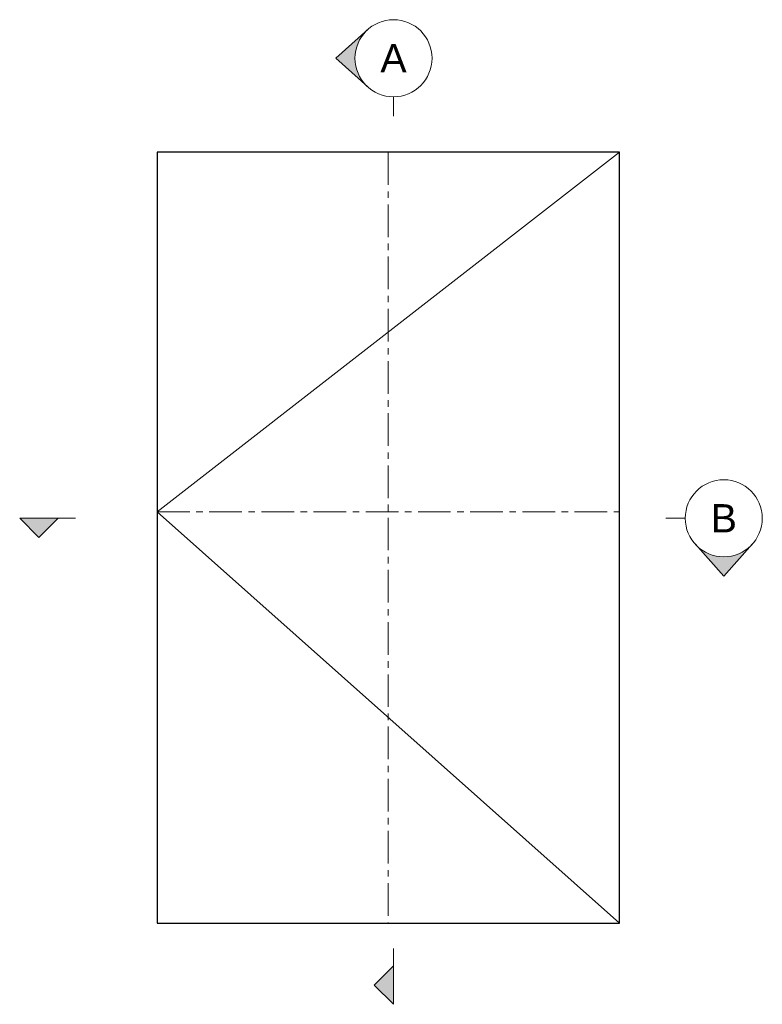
# Model space of a CAD drawing. Header units: millimetres. Extents: x 80 to 17288, y -2623 to 7492.
# Tile 4 of 125: x 256 to 546, y -1598 to -1215. Entities that reach past the tile are written whole.
import ezdxf

# ---------------------------------------------------------------- set-up
doc = ezdxf.new("R2010")
doc.units = ezdxf.units.MM
doc.linetypes.add('CENTERX2', pattern=[20.32, 12.7, -2.54, 2.54, -2.54])
doc.layers.add('UNO-Dark Grey', color=7, linetype='Continuous', lineweight=13, true_color=0x44474e)
doc.styles.add('UNO Text', font='arial.ttf')

msp = doc.modelspace()

# ---------------------------------------------------------------- hatches: boundary and pattern name
at = {"layer": 'UNO-Dark Grey'}
h = msp.add_hatch(color=256, dxfattribs=at)
h.dxf.hatch_style = 1
h.paths.add_polyline_path([(392.05, -1240.9, -0.213422), (387.05, -1229.72, -0.213422), (392.05, -1218.54), (379.55, -1229.72)])
h = msp.add_hatch(color=256, dxfattribs=at)
h.dxf.hatch_style = 1
h.paths.add_polyline_path([(256.5, -1408.76), (264, -1416.26), (271.5, -1408.76)])
h = msp.add_hatch(color=256, dxfattribs=at)
h.dxf.hatch_style = 1
h.paths.add_polyline_path([(519.47, -1418.76), (530.65, -1431.26), (541.83, -1418.76, -0.447214)])
h = msp.add_hatch(color=256, dxfattribs=at)
h.dxf.hatch_style = 1
h.paths.add_polyline_path([(402.04, -1582.91), (394.54, -1590.41), (402.04, -1597.91)])

# ---------------------------------------------------------------- linework, layer by layer
msp.add_lwpolyline([(310, -1566.29), (490, -1566.29), (490, -1266.29), (310, -1266.29)], close=True)
for p, q in [((379.55, -1229.72), (392.05, -1218.54)), ((379.55, -1229.72), (392.05, -1240.9)), ((402.05, -1244.72), (402.05, -1252.22)), ((256.5, -1408.76), (264, -1416.26)), ((278.26, -1408.76), (256.5, -1408.76)), ((271.5, -1408.76), (264, -1416.26)), ((515.65, -1408.76), (508.15, -1408.76)), ((530.65, -1431.26), (519.47, -1418.76)), ((530.65, -1431.26), (541.83, -1418.76)), ((402.04, -1576.15), (402.04, -1597.91)), ((402.04, -1582.91), (394.54, -1590.41)), ((402.04, -1597.91), (394.54, -1590.41))]:
    msp.add_line(p, q, dxfattribs=at)
msp.add_lwpolyline([(490, -1266.29), (310, -1406.29), (490, -1566.29)], dxfattribs=at)
at = {"layer": 'UNO-Dark Grey', "linetype": 'CENTERX2'}
for points in [[(400, -1266.29), (400, -1566.29)], [(310, -1406.29), (490, -1406.29)]]:
    msp.add_lwpolyline(points, dxfattribs=at)
at = {"layer": 'UNO-Dark Grey'}
for centre in [(402.05, -1229.72), (530.65, -1408.76)]:
    msp.add_circle(centre, 15, dxfattribs=at)

# ---------------------------------------------------------------- texts
at = {"layer": 'UNO-Dark Grey', "char_height": 11, "attachment_point": 5, "style": 'UNO Text'}
for s, insert in [('A', (402.05, -1229.72)), ('B', (530.65, -1408.76))]:
    msp.add_mtext_dynamic_manual_height_columns(s, width=8.0833, gutter_width=12.5, heights=[0], dxfattribs=dict(at, insert=insert))

doc.saveas('drawing.dxf')
